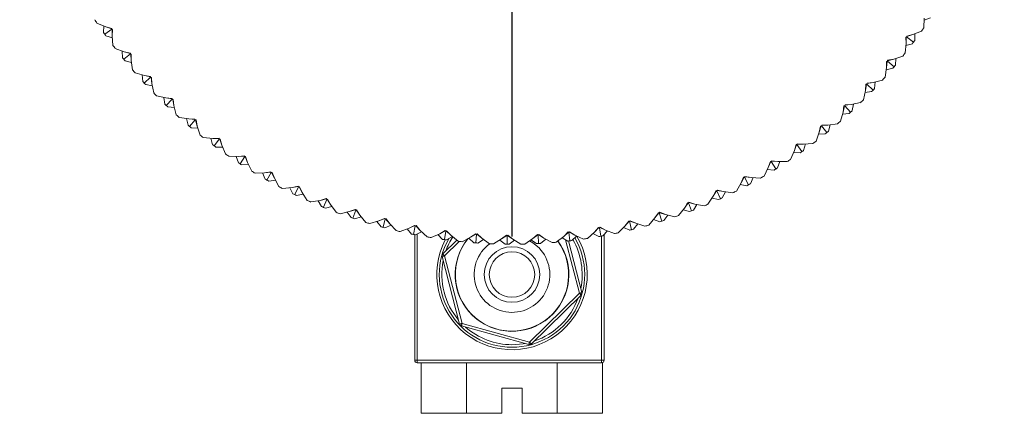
# Model space of a CAD drawing. Header units: inches. Extents: x 1.5 to 14.4, y 0.3 to 10.5.
# Tile 31 of 43: x 7.6 to 9.5, y 8.2 to 9. Entities that reach past the tile are written whole.
import ezdxf

# ---------------------------------------------------------------- set-up
doc = ezdxf.new("R2010")
doc.units = ezdxf.units.IN
doc.header["$MEASUREMENT"] = 0
doc.layers.add('FORMAT', color=7, linetype='Continuous')

# ---------------------------------------------------------------- blocks, each defined once
blk = doc.blocks.new('SW_CENTERMARKSYMBOL_0')
at = {"layer": 'FORMAT', "color": 0}
for p, q in [((0, 0.2), (0, 0.975)), ((0, 0), (0, 0.1)), ((-0.2, 0), (-0.975, 0)), ((0, 0), (-0.1, 0)), ((0, 0), (0, -0.1)), ((0, 0), (0.1, 0)), ((0.2, 0), (0.975, 0)), ((0, -0.2), (0, -0.975))]:
    blk.add_line(p, q, dxfattribs=at)

msp = doc.modelspace()

# ---------------------------------------------------------------- linework, layer by layer
at = {"color": 7, "linetype": 'Continuous', "lineweight": 15}
for p, q in [((9.3723, 9.0102), (9.3719, 8.9914)), ((9.3848, 9.0106), (9.3722, 9.006)), ((7.7517, 8.9932), (7.7343, 9.0006)), ((7.7474, 8.9816), (7.7478, 8.9949)), ((7.7635, 8.9899), (7.7517, 8.9932)), ((7.7517, 8.9932), (7.7636, 8.9891)), ((7.7636, 8.9882), (7.7635, 8.9899)), ((7.7636, 8.9882), (7.7497, 8.9783)), ((7.7521, 8.975), (7.7648, 8.971)), ((7.7652, 8.9875), (7.7636, 8.9882)), ((7.7645, 8.9752), (7.7645, 8.9878)), ((7.7645, 8.9752), (7.7652, 8.9875)), ((7.7657, 8.9564), (7.7645, 8.9752)), ((9.3378, 8.973), (9.3362, 8.9724)), ((9.3362, 8.9724), (9.3367, 8.9601)), ((9.3367, 8.9601), (9.337, 8.9727)), ((9.3379, 8.9747), (9.3378, 8.973)), ((9.3378, 8.973), (9.3515, 8.9628)), ((9.3498, 8.9778), (9.3379, 8.9747)), ((9.3498, 8.9778), (9.3379, 8.9739)), ((9.3673, 8.9848), (9.3498, 8.9778)), ((9.3539, 8.9661), (9.3538, 8.9794)), ((9.3367, 8.9601), (9.3351, 8.9413)), ((9.3491, 8.9596), (9.3363, 8.9558)), ((7.7884, 8.9438), (7.7706, 8.9501)), ((7.7848, 8.9319), (7.7844, 8.9452)), ((7.8006, 8.9395), (7.7874, 8.9288)), ((7.8004, 8.9412), (7.7884, 8.9438)), ((7.7884, 8.9438), (7.8005, 8.9404)), ((7.8006, 8.9395), (7.8004, 8.9412)), ((7.8023, 8.939), (7.8006, 8.9395)), ((7.8023, 8.9267), (7.8015, 8.9392)), ((7.8023, 8.9267), (7.8023, 8.939)), ((9.3301, 8.935), (9.3122, 8.9291)), ((7.7899, 8.9257), (7.8028, 8.9225)), ((7.8047, 8.908), (7.8023, 8.9267)), ((9.2979, 8.9122), (9.2952, 8.8936)), ((9.2979, 8.9122), (9.299, 8.9248)), ((9.2982, 8.9245), (9.2979, 8.9122)), ((9.2998, 8.9251), (9.2982, 8.9245)), ((9.3001, 8.9268), (9.2998, 8.9251)), ((9.2998, 8.9251), (9.3129, 8.914)), ((9.3122, 8.9291), (9.3, 8.9259)), ((9.3122, 8.9291), (9.3001, 8.9268)), ((9.3155, 8.9171), (9.3162, 8.9304)), ((7.8281, 8.8968), (7.81, 8.9019)), ((7.8253, 8.8847), (7.824, 8.898)), ((7.8406, 8.8933), (7.828, 8.8817)), ((7.8403, 8.895), (7.8281, 8.8968)), ((7.8281, 8.8968), (7.8404, 8.8942)), ((7.8406, 8.8933), (7.8403, 8.895)), ((7.8423, 8.8928), (7.8406, 8.8933)), ((7.8431, 8.8805), (7.8415, 8.8931)), ((7.8431, 8.8805), (7.8423, 8.8928)), ((9.3103, 8.911), (9.2973, 8.908)), ((7.8308, 8.8788), (7.8439, 8.8764)), ((7.8467, 8.862), (7.8431, 8.8805)), ((9.2563, 8.8669), (9.2581, 8.8794)), ((9.2573, 8.8792), (9.2563, 8.8669)), ((9.259, 8.8796), (9.2573, 8.8792)), ((9.2594, 8.8813), (9.259, 8.8796)), ((9.259, 8.8796), (9.2713, 8.8678)), ((9.2716, 8.8829), (9.2592, 8.8805)), ((9.2716, 8.8829), (9.2594, 8.8813)), ((9.2898, 8.8876), (9.2716, 8.8829)), ((9.2741, 8.8707), (9.2757, 8.8839)), ((7.8707, 8.8524), (7.8523, 8.8563)), ((7.8687, 8.8401), (7.8666, 8.8533)), ((9.2563, 8.8669), (9.2523, 8.8485)), ((9.2685, 8.8649), (9.2554, 8.8628)), ((7.883, 8.8513), (7.8707, 8.8524)), ((7.8707, 8.8524), (7.8832, 8.8505)), ((7.8834, 8.8497), (7.8716, 8.8373)), ((7.8745, 8.8346), (7.8877, 8.833)), ((7.8834, 8.8497), (7.883, 8.8513)), ((7.8851, 8.8493), (7.8834, 8.8497)), ((7.8867, 8.8371), (7.8843, 8.8495)), ((7.8867, 8.8371), (7.8851, 8.8493)), ((7.8914, 8.8189), (7.8867, 8.8371)), ((9.2118, 8.8243), (9.2145, 8.8366)), ((9.2137, 8.8365), (9.2118, 8.8243)), ((9.2154, 8.8368), (9.2137, 8.8365)), ((9.2158, 8.8385), (9.2154, 8.8368)), ((9.2154, 8.8368), (9.2269, 8.8242)), ((9.2281, 8.8393), (9.2156, 8.8377)), ((9.2281, 8.8393), (9.2158, 8.8385)), ((9.2466, 8.8429), (9.2281, 8.8393)), ((9.2299, 8.827), (9.2323, 8.8401)), ((9.2118, 8.8243), (9.2067, 8.8062)), ((9.224, 8.8215), (9.2107, 8.8202)), ((7.916, 8.8107), (7.8974, 8.8135)), ((7.9148, 8.7983), (7.9118, 8.8113)), ((7.9283, 8.8104), (7.916, 8.8107)), ((7.916, 8.8107), (7.9286, 8.8097)), ((7.9289, 8.8088), (7.9178, 8.7958)), ((7.9289, 8.8088), (7.9283, 8.8104)), ((7.9306, 8.8086), (7.9289, 8.8088)), ((7.9329, 8.7965), (7.9297, 8.8087)), ((7.9329, 8.7965), (7.9306, 8.8086)), ((7.9388, 8.7786), (7.9329, 8.7965)), ((9.1648, 8.7846), (9.1682, 8.7967)), ((9.1674, 8.7966), (9.1648, 8.7846)), ((9.1691, 8.7968), (9.1674, 8.7966)), ((9.1697, 8.7985), (9.1691, 8.7968)), ((9.1691, 8.7968), (9.1799, 8.7836)), ((9.182, 8.7985), (9.1694, 8.7977)), ((9.182, 8.7985), (9.1697, 8.7985)), ((9.2007, 8.8009), (9.182, 8.7985)), ((9.183, 8.7861), (9.1862, 8.799)), ((7.9209, 8.7932), (7.9342, 8.7924)), ((9.1648, 8.7846), (9.1586, 8.7668)), ((9.1768, 8.781), (9.1634, 8.7806)), ((7.9638, 8.772), (7.9451, 8.7736)), ((7.9634, 8.7596), (7.9596, 8.7724)), ((7.9761, 8.7725), (7.9638, 8.772)), ((7.9638, 8.772), (7.9765, 8.7717)), ((7.9768, 8.7709), (7.9666, 8.7572)), ((7.9768, 8.7709), (7.9761, 8.7725)), ((7.9785, 8.7707), (7.9768, 8.7709)), ((7.9816, 8.7588), (7.9777, 8.7708)), ((7.9816, 8.7588), (7.9785, 8.7707)), ((7.9886, 8.7413), (7.9816, 8.7588)), ((9.1154, 8.7479), (9.1196, 8.7598)), ((9.1187, 8.7597), (9.1154, 8.7479)), ((9.1205, 8.7598), (9.1187, 8.7597)), ((9.1211, 8.7614), (9.1205, 8.7598)), ((9.1205, 8.7598), (9.1304, 8.7459)), ((9.1334, 8.7607), (9.1208, 8.7607)), ((9.1334, 8.7607), (9.1211, 8.7614)), ((9.1522, 8.7619), (9.1334, 8.7607)), ((9.1336, 8.7483), (9.1376, 8.761)), ((7.9698, 8.7548), (7.9832, 8.7549)), ((8.014, 8.7363), (7.9952, 8.7368)), ((8.0143, 8.7239), (8.0098, 8.7364)), ((8.0263, 8.7376), (8.014, 8.7363)), ((8.014, 8.7363), (8.0266, 8.7368)), ((8.027, 8.736), (8.0177, 8.7217)), ((8.027, 8.736), (8.0263, 8.7376)), ((8.0287, 8.736), (8.027, 8.736)), ((8.0326, 8.7243), (8.0279, 8.736)), ((8.0326, 8.7243), (8.0287, 8.736)), ((9.1154, 8.7479), (9.1081, 8.7305)), ((9.1271, 8.7436), (9.1138, 8.744)), ((8.0211, 8.7195), (8.0344, 8.7205)), ((8.0407, 8.7073), (8.0326, 8.7243)), ((9.0679, 8.726), (9.0638, 8.7144)), ((9.0638, 8.7144), (9.0687, 8.726)), ((9.0696, 8.726), (9.0679, 8.726)), ((9.0704, 8.7275), (9.0696, 8.726)), ((9.0696, 8.726), (9.0786, 8.7115)), ((9.0826, 8.726), (9.07, 8.7268)), ((9.0826, 8.726), (9.0704, 8.7275)), ((9.082, 8.7136), (9.0868, 8.726)), ((9.1014, 8.7261), (9.0826, 8.726)), ((8.0663, 8.7039), (8.0475, 8.7031)), ((8.0674, 8.6915), (8.0621, 8.7037)), ((8.0785, 8.7059), (8.0663, 8.7039)), ((8.0663, 8.7039), (8.0789, 8.7052)), ((8.0793, 8.7044), (8.0709, 8.6895)), ((8.0793, 8.7044), (8.0785, 8.7059)), ((8.081, 8.7045), (8.0793, 8.7044)), ((8.0856, 8.6931), (8.0802, 8.7045)), ((8.0856, 8.6931), (8.081, 8.7045)), ((9.0638, 8.7144), (9.0554, 8.6975)), ((9.0752, 8.7094), (9.0619, 8.7106)), ((8.0744, 8.6876), (8.0877, 8.6894)), ((8.0947, 8.6766), (8.0856, 8.6931)), ((8.1326, 8.6776), (8.1206, 8.6748)), ((8.1335, 8.6762), (8.1326, 8.6776)), ((9.0102, 8.6841), (9.0007, 8.6678)), ((9.0212, 8.6784), (9.008, 8.6805)), ((9.015, 8.6955), (9.0102, 8.6841)), ((9.0102, 8.6841), (9.0158, 8.6954)), ((9.0167, 8.6954), (9.015, 8.6955)), ((9.0175, 8.6969), (9.0167, 8.6954)), ((9.0167, 8.6954), (9.0248, 8.6803)), ((9.0296, 8.6946), (9.0171, 8.6961)), ((9.0296, 8.6946), (9.0175, 8.6969)), ((9.0283, 8.6822), (9.0339, 8.6943)), ((9.0485, 8.6935), (9.0296, 8.6946)), ((8.1206, 8.6748), (8.1018, 8.6729)), ((8.1225, 8.6625), (8.1164, 8.6744)), ((8.1206, 8.6748), (8.133, 8.6769)), ((8.1335, 8.6762), (8.1261, 8.6608)), ((8.1297, 8.659), (8.1428, 8.6616)), ((8.1352, 8.6763), (8.1335, 8.6762)), ((8.1405, 8.6652), (8.1344, 8.6762)), ((8.1405, 8.6652), (8.1352, 8.6763)), ((8.1506, 8.6493), (8.1405, 8.6652)), ((8.9602, 8.6684), (8.9548, 8.6573)), ((8.9548, 8.6573), (8.9611, 8.6683)), ((8.962, 8.6682), (8.9602, 8.6684)), ((8.9629, 8.6696), (8.962, 8.6682)), ((8.962, 8.6682), (8.9691, 8.6526)), ((8.9749, 8.6666), (8.9624, 8.6689)), ((8.9749, 8.6666), (8.9629, 8.6696)), ((8.9727, 8.6543), (8.979, 8.6661)), ((8.9936, 8.6643), (8.9749, 8.6666)), ((8.1765, 8.6492), (8.158, 8.6461)), ((8.1792, 8.637), (8.1724, 8.6485)), ((8.1883, 8.6527), (8.1765, 8.6492)), ((8.1765, 8.6492), (8.1888, 8.6521)), ((8.1894, 8.6513), (8.1829, 8.6355)), ((8.1894, 8.6513), (8.1883, 8.6527)), ((8.1911, 8.6516), (8.1894, 8.6513)), ((8.197, 8.6409), (8.1902, 8.6515)), ((8.197, 8.6409), (8.1911, 8.6516)), ((8.2082, 8.6256), (8.197, 8.6409)), ((8.9039, 8.6447), (8.8978, 8.6341)), ((8.8978, 8.6341), (8.9048, 8.6446)), ((8.9056, 8.6444), (8.9039, 8.6447)), ((8.9067, 8.6458), (8.9056, 8.6444)), ((8.9056, 8.6444), (8.9118, 8.6285)), ((8.9184, 8.642), (8.9062, 8.6451)), ((8.9184, 8.642), (8.9067, 8.6458)), ((8.9155, 8.6299), (8.9226, 8.6413)), ((8.9369, 8.6386), (8.9184, 8.642)), ((8.9548, 8.6573), (8.9443, 8.6417)), ((8.9654, 8.651), (8.9524, 8.6538)), ((8.1866, 8.634), (8.1995, 8.6374)), ((8.234, 8.6271), (8.2157, 8.6229)), ((8.2374, 8.6152), (8.2299, 8.6262)), ((8.2456, 8.6314), (8.234, 8.6271)), ((8.234, 8.6271), (8.2461, 8.6308)), ((8.2467, 8.6301), (8.2412, 8.6139)), ((8.2467, 8.6301), (8.2456, 8.6314)), ((8.2483, 8.6305), (8.2467, 8.6301)), ((8.255, 8.6201), (8.2475, 8.6303)), ((8.255, 8.6201), (8.2483, 8.6305)), ((8.267, 8.6056), (8.255, 8.6201)), ((8.8463, 8.6247), (8.8394, 8.6145)), ((8.8394, 8.6145), (8.8471, 8.6245)), ((8.8479, 8.6243), (8.8463, 8.6247)), ((8.8491, 8.6256), (8.8479, 8.6243)), ((8.8479, 8.6243), (8.853, 8.608)), ((8.8605, 8.6211), (8.8485, 8.6249)), ((8.8605, 8.6211), (8.8491, 8.6256)), ((8.8569, 8.6092), (8.8646, 8.62)), ((8.8788, 8.6165), (8.8605, 8.6211)), ((8.8978, 8.6341), (8.8863, 8.6191)), ((8.908, 8.627), (8.8952, 8.6307)), ((8.245, 8.6126), (8.2577, 8.6168)), ((8.2927, 8.6087), (8.2747, 8.6033)), ((8.2969, 8.597), (8.2887, 8.6075)), ((8.304, 8.6137), (8.2927, 8.6087)), ((8.2927, 8.6087), (8.3046, 8.6131)), ((8.3052, 8.6125), (8.3008, 8.596)), ((8.3052, 8.6125), (8.304, 8.6137)), ((8.3047, 8.5949), (8.317, 8.5999)), ((8.3068, 8.613), (8.3052, 8.6125)), ((8.3141, 8.603), (8.306, 8.6127)), ((8.3141, 8.603), (8.3068, 8.613)), ((8.3271, 8.5893), (8.3141, 8.603)), ((8.3634, 8.5997), (8.3525, 8.594)), ((8.3647, 8.5986), (8.3634, 8.5997)), ((8.7874, 8.6083), (8.78, 8.5985)), ((8.78, 8.5985), (8.7882, 8.6081)), ((8.7891, 8.6078), (8.7874, 8.6083)), ((8.7903, 8.609), (8.7891, 8.6078)), ((8.7891, 8.6078), (8.7932, 8.5912)), ((8.8014, 8.6038), (8.7897, 8.6084)), ((8.8014, 8.6038), (8.7903, 8.609)), ((8.7971, 8.5922), (8.8055, 8.6025)), ((8.8194, 8.598), (8.8014, 8.6038)), ((8.8394, 8.6145), (8.8271, 8.6002)), ((8.8492, 8.6068), (8.8367, 8.6113)), ((8.3525, 8.594), (8.3348, 8.5875)), ((8.3574, 8.5826), (8.3486, 8.5926)), ((8.3525, 8.594), (8.3641, 8.5992)), ((8.3647, 8.5986), (8.3613, 8.5818)), ((8.3637, 8.3324), (8.3637, 8.5813)), ((8.3663, 8.5992), (8.3647, 8.5986)), ((8.3653, 8.581), (8.3773, 8.5868)), ((8.3742, 8.5897), (8.3655, 8.5989)), ((8.3742, 8.5897), (8.3663, 8.5992)), ((8.3687, 8.5827), (8.3687, 8.3324)), ((8.388, 8.5768), (8.3742, 8.5897)), ((8.4131, 8.5831), (8.3959, 8.5755)), ((8.4187, 8.572), (8.4092, 8.5814)), ((8.4236, 8.5895), (8.4131, 8.5831)), ((8.4131, 8.5831), (8.4243, 8.589)), ((8.425, 8.5884), (8.4227, 8.5715)), ((8.425, 8.5884), (8.4236, 8.5895)), ((8.4266, 8.5891), (8.425, 8.5884)), ((8.435, 8.5802), (8.4258, 8.5888)), ((8.435, 8.5802), (8.4266, 8.5891)), ((8.4496, 8.5682), (8.435, 8.5802)), ((8.4844, 8.5831), (8.4742, 8.5761)), ((8.4742, 8.5761), (8.485, 8.5826)), ((8.4858, 8.5821), (8.4844, 8.5831)), ((8.4858, 8.5821), (8.4845, 8.565)), ((8.4873, 8.5829), (8.4858, 8.5821)), ((8.4963, 8.5745), (8.4866, 8.5825)), ((8.4963, 8.5745), (8.4873, 8.5829)), ((8.5454, 8.5805), (8.5357, 8.5728)), ((8.5357, 8.5728), (8.5461, 8.58)), ((8.5468, 8.5796), (8.5454, 8.5805)), ((8.5483, 8.5805), (8.5468, 8.5796)), ((8.5578, 8.5726), (8.5476, 8.58)), ((8.5578, 8.5726), (8.5483, 8.5805)), ((8.6064, 8.5817), (8.5973, 8.5735)), ((8.5973, 8.5735), (8.6072, 8.5813)), ((8.6079, 8.5809), (8.6064, 8.5817)), ((8.6094, 8.5819), (8.6079, 8.5809)), ((8.6079, 8.5809), (8.6088, 8.5638)), ((8.6193, 8.5747), (8.6087, 8.5814)), ((8.6193, 8.5747), (8.6094, 8.5819)), ((8.6673, 8.5868), (8.6586, 8.578)), ((8.6586, 8.578), (8.668, 8.5864)), ((8.6688, 8.5861), (8.6673, 8.5868)), ((8.6702, 8.5871), (8.6688, 8.5861)), ((8.6688, 8.5861), (8.6708, 8.5691)), ((8.6806, 8.5806), (8.6695, 8.5866)), ((8.6806, 8.5806), (8.6702, 8.5871)), ((8.6977, 8.5726), (8.6806, 8.5806)), ((8.7196, 8.5864), (8.7056, 8.5738)), ((8.7284, 8.5775), (8.7165, 8.5835)), ((8.7277, 8.5957), (8.7196, 8.5864)), ((8.7196, 8.5864), (8.7285, 8.5954)), ((8.7293, 8.595), (8.7277, 8.5957)), ((8.7306, 8.5962), (8.7293, 8.595)), ((8.7293, 8.595), (8.7323, 8.5782)), ((8.7414, 8.5903), (8.73, 8.5956)), ((8.7414, 8.5903), (8.7306, 8.5962)), ((8.7363, 8.5789), (8.7453, 8.5887)), ((8.7387, 8.5816), (8.7387, 8.3324)), ((8.7589, 8.5834), (8.7414, 8.5903)), ((8.78, 8.5985), (8.7668, 8.5851)), ((8.7893, 8.5903), (8.777, 8.5955)), ((8.4192, 8.5431), (8.447, 8.5703)), ((8.4517, 8.568), (8.4227, 8.5395)), ((8.4267, 8.5709), (8.4383, 8.5775)), ((8.4742, 8.5761), (8.4575, 8.5674)), ((8.4805, 8.5653), (8.4705, 8.5741)), ((8.4885, 8.5647), (8.4997, 8.572)), ((8.5116, 8.5634), (8.4963, 8.5745)), ((8.5357, 8.5728), (8.5196, 8.5631)), ((8.5427, 8.5625), (8.5321, 8.5707)), ((8.5468, 8.5796), (8.5467, 8.5625)), ((8.5507, 8.5624), (8.5614, 8.5704)), ((8.5738, 8.5626), (8.5578, 8.5726)), ((8.5973, 8.5735), (8.5818, 8.5628)), ((8.6048, 8.5636), (8.5938, 8.5711)), ((8.6129, 8.5641), (8.6231, 8.5726)), ((8.6359, 8.5656), (8.6193, 8.5747)), ((8.6586, 8.578), (8.6439, 8.5663)), ((8.6668, 8.5686), (8.6553, 8.5754)), ((8.6897, 8.4654), (8.6624, 8.5712)), ((8.6682, 8.5688), (8.6946, 8.4666)), ((8.6748, 8.5696), (8.6844, 8.5788)), ((8.7337, 8.3324), (8.7337, 8.5785)), ((8.4525, 8.4041), (8.4179, 8.5383)), ((8.4227, 8.5395), (8.4574, 8.4054)), ((8.5909, 8.3683), (8.6897, 8.4654)), ((8.6932, 8.4618), (8.5944, 8.3647)), ((8.4574, 8.4054), (8.5909, 8.3683)), ((8.5895, 8.3635), (8.456, 8.4005)), ((8.3637, 8.3324), (8.3687, 8.3324)), ((8.3687, 8.3324), (8.7337, 8.3324)), ((8.3687, 8.3274), (8.3687, 8.3324)), ((8.7337, 8.3274), (8.3687, 8.3274)), ((8.3761, 8.2274), (8.3761, 8.3274)), ((8.4659, 8.2274), (8.4659, 8.3274)), ((8.6454, 8.2274), (8.6454, 8.3274)), ((8.7387, 8.3324), (8.7337, 8.3324)), ((8.7337, 8.3274), (8.7337, 8.3324)), ((8.7352, 8.2274), (8.7352, 8.3277)), ((8.5362, 8.2274), (8.5362, 8.2774)), ((8.5362, 8.2774), (8.5762, 8.2774)), ((8.5762, 8.2774), (8.5762, 8.2274)), ((8.4659, 8.2274), (8.3761, 8.2274)), ((8.5362, 8.2274), (8.4659, 8.2274)), ((8.6454, 8.2274), (8.5762, 8.2274)), ((8.7352, 8.2274), (8.6454, 8.2274))]:
    msp.add_line(p, q, dxfattribs=at)
at = {"color": 7, "linetype": 'Continuous', "lineweight": 15, "flags": 128}
for points in [[(8.5908, 8.569), (8.5972, 8.5653), (8.6097, 8.555)], [(8.4227, 8.5395), (8.422, 8.5402), (8.4214, 8.5409), (8.4208, 8.5415), (8.4202, 8.542), (8.4198, 8.5425), (8.4195, 8.5428), (8.4193, 8.543), (8.4192, 8.5431)], [(8.4227, 8.5395), (8.4218, 8.5393), (8.4209, 8.539), (8.42, 8.5388), (8.4193, 8.5386), (8.4187, 8.5385), (8.4182, 8.5384), (8.418, 8.5383), (8.4179, 8.5383)], [(8.6946, 8.4666), (8.6945, 8.4666), (8.6942, 8.4665), (8.6938, 8.4664), (8.6932, 8.4662), (8.6924, 8.466), (8.6916, 8.4658), (8.6907, 8.4656), (8.6897, 8.4654)], [(8.6932, 8.4618), (8.6932, 8.4619), (8.693, 8.4621), (8.6926, 8.4624), (8.6922, 8.4628), (8.6917, 8.4634), (8.6911, 8.464), (8.6904, 8.4647), (8.6897, 8.4654)], [(8.4574, 8.4054), (8.4564, 8.4051), (8.4555, 8.4049), (8.4547, 8.4047), (8.4539, 8.4045), (8.4533, 8.4043), (8.4529, 8.4042), (8.4526, 8.4041), (8.4525, 8.4041)], [(8.456, 8.4005), (8.456, 8.4006), (8.4561, 8.4009), (8.4562, 8.4013), (8.4564, 8.4019), (8.4566, 8.4027), (8.4568, 8.4035), (8.4571, 8.4044), (8.4574, 8.4054)], [(8.5562, 8.3634), (8.5785, 8.3652), (8.5814, 8.3657)], [(8.5909, 8.3683), (8.5906, 8.3673), (8.5904, 8.3664), (8.5901, 8.3656), (8.5899, 8.3649), (8.5898, 8.3643), (8.5896, 8.3638), (8.5896, 8.3635), (8.5895, 8.3635)], [(8.5944, 8.3647), (8.5943, 8.3648), (8.5941, 8.365), (8.5938, 8.3653), (8.5933, 8.3657), (8.5928, 8.3663), (8.5922, 8.3669), (8.5916, 8.3676), (8.5909, 8.3683)]]:
    msp.add_lwpolyline(points, dxfattribs=at)
at = {"color": 7, "linetype": 'Continuous', "lineweight": 15}
for radius in [0.055, 0.045]:
    msp.add_circle((8.5562, 8.5024), radius, dxfattribs=at)
for centre, radius, start, end in [((8.5562, 9.5524), 0.99, 213.4154, 213.8785), ((8.5562, 9.5524), 0.99, 325.0154, 325.4785), ((8.5562, 9.5524), 0.99, 215.2146, 215.447), ((8.5562, 9.5524), 0.99, 215.447, 215.6793), ((8.5562, 9.5524), 0.99, 217.0154, 217.4785), ((8.5562, 9.5524), 0.99, 323.2146, 323.447), ((8.5562, 9.5524), 0.99, 323.447, 323.6793), ((8.5562, 9.5524), 0.99, 218.8146, 219.047), ((8.5562, 9.5524), 0.99, 321.4154, 321.8785), ((8.5562, 9.5524), 0.99, 219.047, 219.2793), ((8.5562, 9.5524), 0.99, 319.6146, 319.847), ((8.5562, 9.5524), 0.99, 319.847, 320.0793), ((8.5562, 9.5524), 0.99, 220.6154, 221.0785), ((8.5562, 9.5524), 0.99, 317.8154, 318.2785), ((8.5562, 9.5524), 0.99, 222.4146, 222.647), ((8.5562, 9.5524), 0.99, 222.647, 222.8793), ((8.5562, 9.5524), 0.99, 224.2154, 224.6785), ((8.5562, 9.5524), 0.99, 316.0146, 316.247), ((8.5562, 9.5524), 0.99, 316.247, 316.4793), ((8.5562, 9.5524), 0.99, 226.0146, 226.247), ((8.5562, 9.5524), 0.99, 226.247, 226.4793), ((8.5562, 9.5524), 0.99, 314.2154, 314.6785), ((8.5562, 9.5524), 0.99, 227.8154, 228.2785), ((8.5562, 9.5524), 0.99, 312.4146, 312.647), ((8.5562, 9.5524), 0.99, 312.647, 312.8793), ((8.5562, 9.5524), 0.99, 229.6146, 229.847), ((8.5562, 9.5524), 0.99, 229.847, 230.0793), ((8.5562, 9.5524), 0.99, 310.6154, 311.0785), ((8.5562, 9.5524), 0.99, 231.4154, 231.8785), ((8.5562, 9.5524), 0.99, 308.8146, 309.047), ((8.5562, 9.5524), 0.99, 309.047, 309.2793), ((8.5562, 9.5524), 0.99, 233.2146, 233.447), ((8.5562, 9.5524), 0.99, 233.447, 233.6793), ((8.5562, 9.5524), 0.99, 307.0154, 307.4785), ((8.5562, 9.5524), 0.99, 235.0154, 235.4785), ((8.5562, 9.5524), 0.99, 305.2146, 305.447), ((8.5562, 9.5524), 0.99, 305.447, 305.6793), ((8.5562, 9.5524), 0.99, 236.8146, 237.047), ((8.5562, 9.5524), 0.99, 237.047, 237.2793), ((8.5562, 9.5524), 0.99, 303.4154, 303.8785), ((8.5562, 9.5524), 0.99, 238.6154, 239.0785), ((8.5562, 9.5524), 0.99, 299.8154, 300.2785), ((8.5562, 9.5524), 0.99, 301.6146, 301.847), ((8.5562, 9.5524), 0.99, 301.847, 302.0793), ((8.5562, 9.5524), 0.99, 240.4146, 240.647), ((8.5562, 9.5524), 0.99, 240.647, 240.8793), ((8.5562, 9.5524), 0.99, 298.0146, 298.247), ((8.5562, 9.5524), 0.99, 298.247, 298.4793), ((8.5562, 9.5524), 0.99, 242.2154, 242.6785), ((8.5562, 9.5524), 0.99, 244.0146, 244.247), ((8.5562, 9.5524), 0.99, 244.247, 244.4793), ((8.5562, 9.5524), 0.99, 296.2154, 296.6785), ((8.5562, 9.5524), 0.99, 245.8154, 246.2785), ((8.5562, 9.5524), 0.99, 292.6154, 293.0785), ((8.5562, 9.5524), 0.99, 294.4146, 294.647), ((8.5562, 9.5524), 0.99, 294.647, 294.8793), ((8.5562, 9.5524), 0.99, 247.6146, 247.847), ((8.5562, 9.5524), 0.99, 247.847, 248.0793), ((8.5562, 9.5524), 0.99, 249.4154, 249.8785), ((8.5562, 9.5524), 0.99, 289.0154, 289.4785), ((8.5562, 9.5524), 0.99, 290.8146, 291.047), ((8.5562, 9.5524), 0.99, 291.047, 291.2793), ((8.5562, 9.5524), 0.99, 251.2146, 251.447), ((8.5562, 9.5524), 0.99, 251.447, 251.6793), ((8.5562, 9.5524), 0.99, 253.0154, 253.4785), ((8.5562, 9.5524), 0.99, 285.4154, 285.8785), ((8.5562, 9.5524), 0.99, 287.2146, 287.447), ((8.5562, 9.5524), 0.99, 287.447, 287.6793), ((8.5562, 9.5524), 0.99, 254.8146, 255.047), ((8.5562, 9.5524), 0.99, 255.047, 255.2793), ((8.5562, 9.5524), 0.99, 256.6154, 257.0785), ((8.5562, 9.5524), 0.99, 258.4146, 258.647), ((8.5562, 9.5524), 0.99, 258.647, 258.8793), ((8.5562, 9.5524), 0.99, 281.8154, 282.2785), ((8.5562, 9.5524), 0.99, 283.6146, 283.847), ((8.5562, 9.5524), 0.99, 283.847, 284.0793), ((8.5562, 9.5524), 0.99, 260.2154, 260.6785), ((8.5562, 8.5024), 0.149, 152.4753, 30.897), ((8.5562, 8.5024), 0.144, 150.5069, 270), ((8.5562, 9.5524), 0.99, 262.0146, 262.247), ((8.5562, 9.5524), 0.99, 262.247, 262.4793), ((8.5562, 8.5024), 0.139, 147.5738, 160.4141), ((8.5562, 8.5024), 0.1126, 141.1617, 36.1746), ((8.5562, 8.5024), 0.1122, 140.697, 224.4777), ((8.5562, 9.5524), 0.99, 263.8154, 264.2785), ((8.5562, 8.5024), 0.1122, 224.4777, 36.167), ((8.5562, 9.5524), 0.99, 265.6146, 265.847), ((8.5562, 8.5024), 0.075, 125.624, 44.4777), ((8.5562, 9.5524), 0.99, 265.847, 266.0793), ((8.5562, 9.5524), 0.99, 267.4154, 267.8785), ((8.5562, 9.5524), 0.99, 269.2146, 269.447), ((8.5562, 9.5524), 0.99, 269.447, 269.6793), ((8.5562, 8.5024), 0.144, 270, 30.2912), ((8.5562, 9.5524), 0.99, 271.0154, 271.4785), ((8.5562, 9.5524), 0.99, 272.8146, 273.047), ((8.5562, 9.5524), 0.99, 273.047, 273.2793), ((8.5562, 9.5524), 0.99, 274.6154, 275.0785), ((8.5562, 9.5524), 0.99, 276.4146, 276.647), ((8.5562, 9.5524), 0.99, 276.647, 276.8793), ((8.5562, 8.5024), 0.139, 348.5414, 29.799), ((8.5562, 9.5524), 0.99, 278.2154, 278.6785), ((8.5562, 9.5524), 0.99, 280.0146, 280.247), ((8.5562, 9.5524), 0.99, 280.247, 280.4793), ((8.4227, 8.5395), 0.005, 134.4777, 194.4777), ((8.5562, 8.5024), 0.139, 168.5414, 220.4141), ((8.6897, 8.4654), 0.005, 314.4777, 14.4777), ((8.5562, 8.5024), 0.139, 288.5414, 340.4141), ((8.4574, 8.4054), 0.005, 194.4777, 254.4777), ((8.5562, 8.5024), 0.139, 228.5414, 270), ((8.5909, 8.3683), 0.005, 254.4777, 314.4777), ((8.3687, 8.3324), 0.005, 180, 270), ((8.7337, 8.3324), 0.005, 270, 0)]:
    msp.add_arc(centre, radius, start, end, dxfattribs=at)

# ---------------------------------------------------------------- block references
at = {"layer": 'FORMAT', "color": 7}
msp.add_blockref('SW_CENTERMARKSYMBOL_0', (8.5562, 9.5524), dxfattribs=at)

doc.saveas('drawing.dxf')
